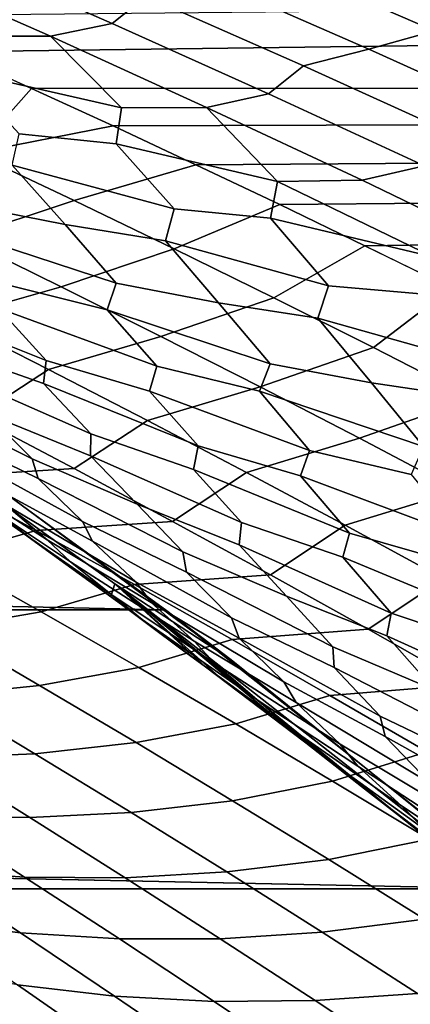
# Model space of a CAD drawing. Header units: metres. Extents: x -29 to 117, y -464 to 29.
# Tile 221 of 256: x 17.08 to 18.13, y 21.96 to 24.61. Entities that reach past the tile are written whole.
import ezdxf

# ---------------------------------------------------------------- set-up
doc = ezdxf.new("R2010")
doc.units = ezdxf.units.M
doc.layers.add('solid_24_501_056_XXX', color=7, linetype='CONTINUOUS')

msp = doc.modelspace()

# ---------------------------------------------------------------- linework, layer by layer
at = {"layer": 'solid_24_501_056_XXX'}
for points in [[(16.679907, 24.618874, 65.338333), (16.894476, 24.522814, 65.51413), (54.700001, 25.001925, 64.605705)], [(17.111801, 24.424105, 65.691719), (54.700001, 24.444395, 65.655457), (54.700001, 25.001925, 64.605705), (16.894476, 24.522814, 65.51413)], [(16.99618, 24.855261, 38.92358), (17.420856, 24.672689, 38.58242), (17.329138, 24.599197, 38.370171), (16.907183, 24.783676, 38.708374)], [(17.948088, 24.817102, 39.005638), (18.372736, 24.634642, 38.663017), (18.19619, 24.579161, 38.5256), (17.771933, 24.763323, 38.86705)], [(16.907183, 24.783676, 38.708374), (17.329138, 24.599197, 38.370171), (17.163122, 24.564186, 38.215912), (16.741755, 24.750523, 38.553112)], [(16.741755, 24.750523, 38.553112), (17.163122, 24.564186, 38.215912), (16.932508, 24.564482, 38.111813)], [(17.771933, 24.763323, 38.86705), (18.19619, 24.579161, 38.5256), (18.020018, 24.529274, 38.385586), (17.596148, 24.715174, 38.725945)], [(17.596148, 24.715174, 38.725945), (18.020018, 24.529274, 38.385586), (17.844337, 24.485018, 38.24308), (17.420856, 24.672689, 38.58242)], [(17.420856, 24.672689, 38.58242), (17.844337, 24.485018, 38.24308), (17.749863, 24.409689, 38.033821), (17.329138, 24.599197, 38.370171)], [(17.329138, 24.599197, 38.370171), (17.749863, 24.409689, 38.033821), (17.583231, 24.372854, 37.880619), (17.163122, 24.564186, 38.215912)], [(17.163122, 24.564186, 38.215912), (17.353884, 24.371294, 37.77586), (16.923819, 24.469721, 37.829491), (16.932508, 24.564482, 38.111813)], [(17.163122, 24.564186, 38.215912), (17.583231, 24.372854, 37.880619), (17.353884, 24.371294, 37.77586)], [(18.19619, 24.579161, 38.5256), (18.619215, 24.389801, 38.185863), (18.442625, 24.338209, 38.046997), (18.020018, 24.529274, 38.385586)], [(16.957016, 24.249701, 66.017021), (17.111801, 24.424105, 65.691719), (16.894476, 24.522814, 65.51413), (16.686878, 24.375183, 65.797668)], [(18.020018, 24.529274, 38.385586), (18.442625, 24.338209, 38.046997), (18.266533, 24.29221, 37.905556), (17.844337, 24.485018, 38.24308)], [(17.844337, 24.485018, 38.24308), (18.266533, 24.29221, 37.905556), (18.16927, 24.215124, 37.699329), (17.749863, 24.409689, 38.033821)], [(17.353884, 24.371294, 37.77586), (17.340109, 24.274687, 37.498333), (17.078581, 24.301208, 37.416683), (16.923819, 24.469721, 37.829491)], [(17.111801, 24.424105, 65.691719), (17.331863, 24.322691, 65.871078), (54.700001, 24.444395, 65.655457)], [(17.331863, 24.322691, 65.871078), (17.554764, 24.218386, 66.052391), (54.700001, 24.444395, 65.655457)], [(17.554764, 24.218386, 66.052391), (17.780596, 24.110994, 66.23587), (54.700001, 24.444395, 65.655457)], [(17.780596, 24.110994, 66.23587), (18.009459, 24.000311, 66.421692), (54.700001, 24.444395, 65.655457)], [(18.009459, 24.000311, 66.421692), (18.241447, 23.886126, 66.610031), (54.700001, 24.444395, 65.655457)], [(16.957016, 24.249701, 66.017021), (17.331863, 24.322691, 65.871078), (17.111801, 24.424105, 65.691719)], [(17.749863, 24.409689, 38.033821), (18.16927, 24.215124, 37.699329), (18.001995, 24.176498, 37.547237), (17.583231, 24.372854, 37.880619)], [(17.583231, 24.372854, 37.880619), (17.773888, 24.173077, 37.441883), (17.340109, 24.274687, 37.498333), (17.353884, 24.371294, 37.77586)], [(17.583231, 24.372854, 37.880619), (18.001995, 24.176498, 37.547237), (17.773888, 24.173077, 37.441883)], [(16.957016, 24.249701, 66.017021), (17.226656, 24.122019, 66.235611), (17.554764, 24.218386, 66.052391), (17.331863, 24.322691, 65.871078)], [(17.340109, 24.274687, 37.498333), (17.495735, 24.099295, 37.085876), (17.060205, 24.217209, 37.141163), (17.078581, 24.301208, 37.416683)], [(17.773888, 24.173077, 37.441883), (17.754993, 24.074739, 37.169167), (17.495735, 24.099295, 37.085876), (17.340109, 24.274687, 37.498333)], [(17.226656, 24.122019, 66.235611), (16.957016, 24.249701, 66.017021), (16.654474, 24.150703, 66.244713), (16.923666, 24.02124, 66.461922)], [(17.060205, 24.217209, 37.141163), (17.202354, 24.057091, 36.738247), (16.923376, 24.112289, 36.668087), (16.787434, 24.262791, 37.066723)], [(17.495735, 24.099295, 37.085876), (17.472427, 24.013578, 36.814857), (17.202354, 24.057091, 36.738247), (17.060205, 24.217209, 37.141163)], [(17.226656, 24.122019, 66.235611), (17.495766, 23.99213, 66.453438), (17.780596, 24.110994, 66.23587), (17.554764, 24.218386, 66.052391)], [(18.16927, 24.215124, 37.699329), (18.587265, 24.015471, 37.366703), (18.419321, 23.975086, 37.215771), (18.001995, 24.176498, 37.547237)], [(17.773888, 24.173077, 37.441883), (18.192429, 23.969803, 37.10989), (17.754993, 24.074739, 37.169167)], [(18.419321, 23.975086, 37.215771), (18.192429, 23.969803, 37.10989), (17.773888, 24.173077, 37.441883), (18.001995, 24.176498, 37.547237)], [(17.202354, 24.057091, 36.738247), (17.339743, 23.899519, 36.339291), (16.904425, 24.042206, 36.392033), (16.923376, 24.112289, 36.668087)], [(17.495766, 23.99213, 66.453438), (17.226656, 24.122019, 66.235611), (16.923666, 24.02124, 66.461922), (17.192308, 23.889597, 66.678322)], [(17.764318, 23.860022, 66.670486), (18.009459, 24.000311, 66.421692), (17.780596, 24.110994, 66.23587), (17.495766, 23.99213, 66.453438)], [(17.754993, 24.074739, 37.169167), (17.911375, 23.892414, 36.757145), (17.472427, 24.013578, 36.814857), (17.495735, 24.099295, 37.085876)], [(17.472427, 24.013578, 36.814857), (17.615711, 23.846497, 36.411934), (17.339743, 23.899519, 36.339291), (17.202354, 24.057091, 36.738247)], [(18.192429, 23.969803, 37.10989), (18.16839, 23.869848, 36.841999), (17.911375, 23.892414, 36.757145), (17.754993, 24.074739, 37.169167)], [(17.339743, 23.899519, 36.339291), (17.315828, 23.827801, 36.067547), (17.036119, 23.897087, 35.997139), (16.904425, 24.042206, 36.392033)], [(17.192308, 23.889597, 66.678322), (16.923666, 24.02124, 66.461922), (16.621906, 23.936323, 66.696243), (16.890081, 23.802849, 66.911369)], [(17.911375, 23.892414, 36.757145), (17.88311, 23.80509, 36.490646), (17.615711, 23.846497, 36.411934), (17.472427, 24.013578, 36.814857)], [(17.764318, 23.860022, 66.670486), (17.495766, 23.99213, 66.453438), (17.192308, 23.889597, 66.678322), (17.460369, 23.755762, 66.893913)], [(18.032284, 23.725685, 66.886757), (18.241447, 23.886126, 66.610031), (18.009459, 24.000311, 66.421692), (17.764318, 23.860022, 66.670486)], [(17.021986, 23.831635, 35.717464), (17.151321, 23.691216, 35.325161), (16.738262, 23.856207, 35.360065), (16.740129, 23.916746, 35.648933)], [(17.315828, 23.827801, 36.067547), (17.449057, 23.675493, 35.67215), (17.021986, 23.831635, 35.717464), (17.036119, 23.897087, 35.997139)], [(17.615711, 23.846497, 36.411934), (17.754433, 23.681786, 36.012764), (17.315828, 23.827801, 36.067547), (17.339743, 23.899519, 36.339291)], [(17.460369, 23.755762, 66.893913), (17.192308, 23.889597, 66.678322), (16.890081, 23.802849, 66.911369), (17.157654, 23.667212, 67.125641)], [(18.16839, 23.869848, 36.841999), (18.325415, 23.680534, 36.430515), (17.88311, 23.80509, 36.490646), (17.911375, 23.892414, 36.757145)], [(18.299633, 23.589106, 67.102242), (18.476662, 23.768221, 66.801071), (18.241447, 23.886126, 66.610031), (18.032284, 23.725685, 66.886757)], [(17.151321, 23.691216, 35.325161), (17.143991, 23.629238, 35.040771), (16.863884, 23.727858, 34.971317), (16.738262, 23.856207, 35.360065)], [(18.032284, 23.725685, 66.886757), (17.764318, 23.860022, 66.670486), (17.460369, 23.755762, 66.893913), (17.727823, 23.619726, 67.108681)], [(17.88311, 23.80509, 36.490646), (18.02742, 23.630981, 36.087822), (17.754433, 23.681786, 36.012764), (17.615711, 23.846497, 36.411934)], [(17.449057, 23.675493, 35.67215), (17.429733, 23.608545, 35.396851), (17.151321, 23.691216, 35.325161), (17.021986, 23.831635, 35.717464)], [(17.754433, 23.681786, 36.012764), (17.725534, 23.60854, 35.745354), (17.449057, 23.675493, 35.67215), (17.315828, 23.827801, 36.067547)], [(17.325354, 23.055014, 30.838184), (17.336634, 23.089563, 27.139278), (16.35688, 23.79368, 27.139278), (17.133001, 23.194666, 31.096849)], [(17.649778, 22.88439, 20), (16.672565, 23.605837, 20), (16.35688, 23.79368, 27.139278), (17.336634, 23.089563, 27.139278)], [(17.073698, 23.237213, 31.176533), (17.133001, 23.194666, 31.096849), (16.35688, 23.79368, 27.139278)], [(16.962204, 23.5396, 67.449181), (17.157654, 23.667212, 67.125641), (16.890081, 23.802849, 66.911369), (16.696482, 23.677391, 67.23732)], [(18.325415, 23.680534, 36.430515), (18.29217, 23.591713, 36.16856), (18.02742, 23.630981, 36.087822), (17.88311, 23.80509, 36.490646)], [(17.727823, 23.619726, 67.108681), (17.460369, 23.755762, 66.893913), (17.157654, 23.667212, 67.125641), (17.424599, 23.5294, 67.339058)], [(17.472929, 23.019703, -99.5), (-17.472929, 23.019703, -99.5), (-16.493397, 23.731352, -99.5)], [(17.472929, 23.019703, -99.5), (-16.493397, 23.731352, -99.5), (16.493397, 23.731352, -99.5)], [(16.493397, 23.731352, -99.5), (16.672565, 23.605837, 20), (17.649778, 22.88439, 20), (17.472929, 23.019703, -99.5)], [(17.143991, 23.629238, 35.040771), (17.271387, 23.493509, 34.651089), (16.869566, 23.670198, 34.677711), (16.863884, 23.727858, 34.971317)], [(18.299633, 23.589106, 67.102242), (18.032284, 23.725685, 66.886757), (17.727823, 23.619726, 67.108681), (17.99464, 23.481478, 67.322624)], [(17.429733, 23.608545, 35.396851), (17.560661, 23.460808, 35.003895), (17.143991, 23.629238, 35.040771), (17.151321, 23.691216, 35.325161)], [(16.993061, 23.54697, 34.292206), (17.11401, 23.426413, 33.909664), (16.728178, 23.619928, 33.926861), (16.706135, 23.672462, 34.230625)], [(17.271387, 23.493509, 34.651089), (17.271305, 23.434591, 34.362091), (16.993061, 23.54697, 34.292206), (16.869566, 23.670198, 34.677711)], [(17.227272, 23.399677, 67.660156), (17.424599, 23.5294, 67.339058), (17.157654, 23.667212, 67.125641), (16.962204, 23.5396, 67.449181)], [(17.725534, 23.60854, 35.745354), (17.860188, 23.448967, 35.349571), (17.429733, 23.608545, 35.396851), (17.449057, 23.675493, 35.67215)], [(18.02742, 23.630981, 36.087822), (18.167362, 23.459061, 35.688553), (17.725534, 23.60854, 35.745354), (17.754433, 23.681786, 36.012764)], [(18.29217, 23.591713, 36.16856), (18.437393, 23.410519, 35.765945), (18.167362, 23.459061, 35.688553), (18.02742, 23.630981, 36.087822)], [(17.11401, 23.426413, 33.909664), (17.129787, 23.372812, 33.610748), (16.845034, 23.512587, 33.549496), (16.728178, 23.619928, 33.926861)], [(17.560661, 23.460808, 35.003895), (17.547855, 23.397503, 34.723988), (17.271387, 23.493509, 34.651089), (17.143991, 23.629238, 35.040771)], [(17.99464, 23.481478, 67.322624), (17.727823, 23.619726, 67.108681), (17.424599, 23.5294, 67.339058), (17.690886, 23.389402, 67.551605)], [(17.860188, 23.448967, 35.349571), (17.835657, 23.380638, 35.078659), (17.560661, 23.460808, 35.003895), (17.429733, 23.608545, 35.396851)], [(18.167362, 23.459061, 35.688553), (18.133463, 23.384396, 35.425495), (17.860188, 23.448967, 35.349571), (17.725534, 23.60854, 35.745354)], [(18.566338, 23.450274, 67.316917), (18.299633, 23.589106, 67.102242), (17.99464, 23.481478, 67.322624), (18.260794, 23.341005, 67.535728)], [(16.594732, 23.518761, 67.640907), (16.860193, 23.377092, 67.851631), (17.227272, 23.399677, 67.660156), (16.962204, 23.5396, 67.449181)], [(17.271305, 23.434591, 34.362091), (17.396673, 23.303827, 33.975468), (17.11401, 23.426413, 33.909664), (16.993061, 23.54697, 34.292206)], [(17.491657, 23.257607, 67.870224), (17.690886, 23.389402, 67.551605), (17.424599, 23.5294, 67.339058), (17.227272, 23.399677, 67.660156)], [(17.129787, 23.372812, 33.610748), (17.249035, 23.257566, 33.231655), (16.878738, 23.459837, 33.238945), (16.845034, 23.512587, 33.549496)], [(17.04108, 23.303459, 32.547165), (17.154415, 23.207626, 32.178154), (16.827482, 23.417074, 32.159355), (16.75663, 23.475605, 32.492859)], [(17.547855, 23.397503, 34.723988), (17.676912, 23.254313, 34.333496), (17.271305, 23.434591, 34.362091), (17.271387, 23.493509, 34.651089)], [(18.260794, 23.341005, 67.535728), (17.99464, 23.481478, 67.322624), (17.690886, 23.389402, 67.551605), (17.956488, 23.247211, 67.763275)], [(17.249035, 23.257566, 33.231655), (17.276033, 23.20401, 32.926212), (16.993824, 23.358158, 32.865578), (16.878738, 23.459837, 33.238945)], [(17.835657, 23.380638, 35.078659), (17.968063, 23.225504, 34.685169), (17.547855, 23.397503, 34.723988), (17.560661, 23.460808, 35.003895)], [(18.133463, 23.384396, 35.425495), (18.269423, 23.217489, 35.029438), (17.835657, 23.380638, 35.078659), (17.860188, 23.448967, 35.349571)], [(17.396673, 23.303827, 33.975468), (17.519751, 23.175467, 33.591553), (17.129787, 23.372812, 33.610748), (17.11401, 23.426413, 33.909664)], [(17.676912, 23.254313, 34.333496), (17.671057, 23.194254, 34.049107), (17.396673, 23.303827, 33.975468), (17.271305, 23.434591, 34.362091)], [(17.154415, 23.207626, 32.178154), (17.217407, 23.148827, 31.850546), (16.936087, 23.335678, 31.797695), (16.827482, 23.417074, 32.159355)], [(16.860193, 23.377092, 67.851631), (17.124956, 23.233295, 68.061409), (17.491657, 23.257607, 67.870224), (17.227272, 23.399677, 67.660156)], [(17.968063, 23.225504, 34.685169), (17.94977, 23.160984, 34.409756), (17.676912, 23.254313, 34.333496), (17.547855, 23.397503, 34.723988)], [(16.875704, 23.162388, 68.350296), (17.124956, 23.233295, 68.061409), (16.860193, 23.377092, 67.851631), (16.612099, 23.308241, 68.142044)], [(17.519751, 23.175467, 33.591553), (17.529261, 23.120924, 33.297478), (17.249035, 23.257566, 33.231655), (17.129787, 23.372812, 33.610748)], [(17.755335, 23.113384, 68.079384), (17.956488, 23.247211, 67.763275), (17.690886, 23.389402, 67.551605), (17.491657, 23.257607, 67.870224)], [(18.269423, 23.217489, 35.029438), (18.239674, 23.147886, 34.762924), (17.968063, 23.225504, 34.685169), (17.835657, 23.380638, 35.078659)], [(17.276033, 23.20401, 32.926212), (17.393677, 23.094215, 32.550858), (17.04108, 23.303459, 32.547165), (16.993824, 23.358158, 32.865578)], [(18.526253, 23.198299, 67.747986), (18.260794, 23.341005, 67.535728), (17.956488, 23.247211, 67.763275), (18.221378, 23.102814, 67.97406)], [(17.217407, 23.148827, 31.850546), (17.329105, 23.058943, 31.486185), (17.025955, 23.26993, 31.452805), (16.936087, 23.335678, 31.797695)], [(17.393677, 23.094215, 32.550858), (17.433708, 23.039019, 32.237881), (17.154415, 23.207626, 32.178154), (17.04108, 23.303459, 32.547165)], [(17.671057, 23.194254, 34.049107), (17.798183, 23.055872, 33.66148), (17.519751, 23.175467, 33.591553), (17.396673, 23.303827, 33.975468)], [(17.329105, 23.058943, 31.486185), (17.410366, 22.993378, 31.14773), (17.073698, 23.237213, 31.176533), (17.025955, 23.26993, 31.452805)], [(17.138565, 23.014427, 68.557564), (17.388994, 23.08736, 68.270233), (17.124956, 23.233295, 68.061409), (16.875704, 23.162388, 68.350296)], [(17.410366, 22.993378, 31.14773), (17.133001, 23.194666, 31.096849), (17.073698, 23.237213, 31.176533)], [(17.124956, 23.233295, 68.061409), (17.388994, 23.08736, 68.270233), (17.755335, 23.113384, 68.079384), (17.491657, 23.257607, 67.870224)], [(17.529261, 23.120924, 33.297478), (17.650776, 22.997675, 32.916779), (17.276033, 23.20401, 32.926212), (17.249035, 23.257566, 33.231655)], [(17.94977, 23.160984, 34.409756), (18.080374, 23.010254, 34.018566), (17.671057, 23.194254, 34.049107), (17.676912, 23.254313, 34.333496)], [(18.018276, 22.966995, 68.287621), (18.221378, 23.102814, 67.97406), (17.956488, 23.247211, 67.763275), (17.755335, 23.113384, 68.079384)], [(17.433708, 23.039019, 32.237881), (17.549791, 22.934835, 31.86661), (17.217407, 23.148827, 31.850546), (17.154415, 23.207626, 32.178154)], [(18.239674, 23.147886, 34.762924), (18.373444, 22.985283, 34.369015), (17.94977, 23.160984, 34.409756), (17.968063, 23.225504, 34.685169)], [(17.410366, 22.993378, 31.14773), (17.520954, 22.909203, 30.787973), (17.325354, 23.055014, 30.838184), (17.133001, 23.194666, 31.096849)], [(17.650776, 22.997675, 32.916779), (17.671072, 22.943443, 32.616425), (17.393677, 23.094215, 32.550858), (17.276033, 23.20401, 32.926212)], [(18.080374, 23.010254, 34.018566), (18.068741, 22.949169, 33.738785), (17.798183, 23.055872, 33.66148), (17.671057, 23.194254, 34.049107)], [(16.872257, 22.967978, 68.83609), (17.138565, 23.014427, 68.557564), (16.875704, 23.162388, 68.350296), (16.610306, 23.117979, 68.629997)], [(17.798183, 23.055872, 33.66148), (17.923267, 22.919613, 33.276318), (17.529261, 23.120924, 33.297478), (17.519751, 23.175467, 33.591553)], [(18.373444, 22.985283, 34.369015), (18.349655, 22.919662, 34.098103), (18.080374, 23.010254, 34.018566), (17.94977, 23.160984, 34.409756)], [(17.549791, 22.934835, 31.86661), (17.604942, 22.875916, 31.544851), (17.329105, 23.058943, 31.486185), (17.217407, 23.148827, 31.850546)], [(17.388994, 23.08736, 68.270233), (17.652281, 22.939278, 68.478096), (18.018276, 22.966995, 68.287621), (17.755335, 23.113384, 68.079384)], [(17.923267, 22.919613, 33.276318), (17.926514, 22.864252, 32.987072), (17.650776, 22.997675, 32.916779), (17.529261, 23.120924, 33.297478)], [(18.280455, 22.818434, 68.494934), (18.485531, 22.9562, 68.183952), (18.221378, 23.102814, 67.97406), (18.018276, 22.966995, 68.287621)], [(17.400652, 22.864349, 68.763824), (17.652281, 22.939278, 68.478096), (17.388994, 23.08736, 68.270233), (17.138565, 23.014427, 68.557564)], [(17.325354, 23.055014, 30.838184), (17.580059, 22.866159, 30.495449), (17.336634, 23.089563, 27.139278)], [(18.359173, 22.259451, 29.449526), (18.286116, 22.345129, 27.139278), (17.336634, 23.089563, 27.139278), (18.112242, 22.456606, 29.780212)], [(18.595812, 22.122517, 20), (17.649778, 22.88439, 20), (17.336634, 23.089563, 27.139278), (18.286116, 22.345129, 27.139278)], [(18.097296, 22.468393, 29.800261), (18.112242, 22.456606, 29.780212), (17.336634, 23.089563, 27.139278)], [(17.837482, 22.670626, 30.149187), (18.097296, 22.468393, 29.800261), (17.336634, 23.089563, 27.139278)], [(17.624035, 22.833092, 30.436275), (17.837482, 22.670626, 30.149187), (17.336634, 23.089563, 27.139278)], [(17.580059, 22.866159, 30.495449), (17.624035, 22.833092, 30.436275), (17.336634, 23.089563, 27.139278)], [(17.671072, 22.943443, 32.616425), (17.791149, 22.825424, 32.239216), (17.433708, 23.039019, 32.237881), (17.393677, 23.094215, 32.550858)], [(17.520954, 22.909203, 30.787973), (17.580059, 22.866159, 30.495449), (17.325354, 23.055014, 30.838184)], [(17.604942, 22.875916, 31.544851), (17.719603, 22.77742, 31.177927), (17.410366, 22.993378, 31.14773), (17.329105, 23.058943, 31.486185)], [(18.068741, 22.949169, 33.738785), (18.197506, 22.803085, 33.350281), (17.923267, 22.919613, 33.276318), (17.798183, 23.055872, 33.66148)], [(17.791149, 22.825424, 32.239216), (17.823965, 22.769873, 31.931644), (17.549791, 22.934835, 31.86661), (17.433708, 23.039019, 32.237881)], [(18.42173, 22.267677, -99.5), (-18.42173, 22.267677, -99.5), (-17.472929, 23.019703, -99.5)], [(18.42173, 22.267677, -99.5), (-17.472929, 23.019703, -99.5), (17.472929, 23.019703, -99.5)], [(17.133419, 22.815884, 69.041145), (17.400652, 22.864349, 68.763824), (17.138565, 23.014427, 68.557564), (16.872257, 22.967978, 68.83609)], [(17.472929, 23.019703, -99.5), (17.649778, 22.88439, 20), (18.595812, 22.122517, 20), (18.42173, 22.267677, -99.5)], [(17.926514, 22.864252, 32.987072), (18.050171, 22.732901, 32.6049), (17.671072, 22.943443, 32.616425), (17.650776, 22.997675, 32.916779)], [(18.349655, 22.919662, 34.098103), (18.481686, 22.761312, 33.706337), (18.068741, 22.949169, 33.738785), (18.080374, 23.010254, 34.018566)], [(16.861744, 22.788198, 69.317932), (17.133419, 22.815884, 69.041145), (16.872257, 22.967978, 68.83609), (16.601381, 22.942348, 69.113823)], [(17.719603, 22.77742, 31.177927), (17.79228, 22.7122, 30.84585), (17.520954, 22.909203, 30.787973), (17.410366, 22.993378, 31.14773)], [(17.652281, 22.939278, 68.478096), (17.914787, 22.789038, 68.68499), (18.280455, 22.818434, 68.494934), (18.018276, 22.966995, 68.287621)], [(18.050171, 22.732901, 32.6049), (18.063774, 22.678123, 32.309612), (17.791149, 22.825424, 32.239216), (17.671072, 22.943443, 32.616425)], [(18.481686, 22.761312, 33.706337), (18.464273, 22.699326, 33.43116), (18.197506, 22.803085, 33.350281), (18.068741, 22.949169, 33.738785)], [(17.661938, 22.712145, 68.969093), (17.914787, 22.789038, 68.68499), (17.652281, 22.939278, 68.478096), (17.400652, 22.864349, 68.763824)], [(17.823965, 22.769873, 31.931644), (17.942669, 22.657221, 31.558247), (17.604942, 22.875916, 31.544851), (17.549791, 22.934835, 31.86661)], [(18.197506, 22.803085, 33.350281), (18.324474, 22.658836, 32.963993), (17.926514, 22.864252, 32.987072), (17.923267, 22.919613, 33.276318)], [(17.79228, 22.7122, 30.84585), (17.906044, 22.619135, 30.483227), (17.580059, 22.866159, 30.495449), (17.520954, 22.909203, 30.787973)], [(17.393761, 22.661692, 69.245163), (17.661938, 22.712145, 68.969093), (17.400652, 22.864349, 68.763824), (17.133419, 22.815884, 69.041145)], [(17.906044, 22.619135, 30.483227), (17.624035, 22.833092, 30.436275), (17.580059, 22.866159, 30.495449)], [(17.942669, 22.657221, 31.558247), (17.989998, 22.598333, 31.242294), (17.719603, 22.77742, 31.177927), (17.604942, 22.875916, 31.544851)], [(18.324474, 22.658836, 32.963993), (18.321457, 22.602783, 32.679565), (18.050171, 22.732901, 32.6049), (17.926514, 22.864252, 32.987072)], [(17.121269, 22.631973, 69.520958), (17.393761, 22.661692, 69.245163), (17.133419, 22.815884, 69.041145), (16.861744, 22.788198, 69.317932)], [(17.906044, 22.619135, 30.483227), (17.999832, 22.5438, 30.138327), (17.837482, 22.670626, 30.149187), (17.624035, 22.833092, 30.436275)], [(18.063774, 22.678123, 32.309612), (18.186152, 22.551777, 31.930687), (17.823965, 22.769873, 31.931644), (17.791149, 22.825424, 32.239216)], [(17.914787, 22.789038, 68.68499), (18.176487, 22.636631, 68.890907), (18.541842, 22.667688, 68.701302), (18.280455, 22.818434, 68.494934)], [(16.849308, 22.620649, 69.799324), (17.121269, 22.631973, 69.520958), (16.861744, 22.788198, 69.317932), (16.590527, 22.778959, 69.597069)], [(17.9224, 22.557806, 69.17334), (18.176487, 22.636631, 68.890907), (17.914787, 22.789038, 68.68499), (17.661938, 22.712145, 68.969093)], [(17.989998, 22.598333, 31.242294), (18.107487, 22.491102, 30.87295), (17.79228, 22.7122, 30.84585), (17.719603, 22.77742, 31.177927)], [(18.186152, 22.551777, 31.930687), (18.211771, 22.496008, 31.628487), (17.942669, 22.657221, 31.558247), (17.823965, 22.769873, 31.931644)], [(18.321457, 22.602783, 32.679565), (18.44713, 22.463232, 32.296051), (18.063774, 22.678123, 32.309612), (18.050171, 22.732901, 32.6049)], [(17.653257, 22.505392, 69.448128), (17.9224, 22.557806, 69.17334), (17.661938, 22.712145, 68.969093), (17.393761, 22.661692, 69.245163)], [(18.107487, 22.491102, 30.87295), (18.171612, 22.426394, 30.547194), (17.906044, 22.619135, 30.483227), (17.79228, 22.7122, 30.84585)], [(18.44713, 22.463232, 32.296051), (18.45405, 22.408043, 32.005806), (18.186152, 22.551777, 31.930687), (18.063774, 22.678123, 32.309612)], [(17.37993, 22.473663, 69.722908), (17.653257, 22.505392, 69.448128), (17.393761, 22.661692, 69.245163), (17.121269, 22.631973, 69.520958)], [(17.999832, 22.5438, 30.138327), (18.097296, 22.468393, 29.800261), (17.837482, 22.670626, 30.149187)], [(18.211771, 22.496008, 31.628487), (18.33296, 22.374777, 31.253098), (17.989998, 22.598333, 31.242294), (17.942669, 22.657221, 31.558247)], [(16.83741, 22.464264, 70.281609), (17.107206, 22.460279, 70.000458), (16.849308, 22.620649, 69.799324), (16.580225, 22.626747, 70.0811)], [(17.107206, 22.460279, 70.000458), (17.37993, 22.473663, 69.722908), (17.121269, 22.631973, 69.520958), (16.849308, 22.620649, 69.799324)], [(18.182009, 22.401323, 69.376572), (18.437353, 22.48205, 69.09584), (18.176487, 22.636631, 68.890907), (17.9224, 22.557806, 69.17334)], [(18.171612, 22.426394, 30.547194), (18.288408, 22.32431, 30.18187), (17.999832, 22.5438, 30.138327), (17.906044, 22.619135, 30.483227)], [(18.33296, 22.374777, 31.253098), (18.37249, 22.316072, 30.942907), (18.107487, 22.491102, 30.87295), (17.989998, 22.598333, 31.242294)], [(17.911882, 22.346975, 69.65004), (18.182009, 22.401323, 69.376572), (17.9224, 22.557806, 69.17334), (17.653257, 22.505392, 69.448128)], [(18.288408, 22.32431, 30.18187), (18.372726, 22.250103, 29.843992), (18.097296, 22.468393, 29.800261), (17.999832, 22.5438, 30.138327)], [(17.637705, 22.313265, 69.923759), (17.911882, 22.346975, 69.65004), (17.653257, 22.505392, 69.448128), (17.37993, 22.473663, 69.722908)], [(18.37249, 22.316072, 30.942907), (18.492661, 22.199986, 30.571299), (18.171612, 22.426394, 30.547194), (18.107487, 22.491102, 30.87295)], [(16.827614, 22.318384, 70.765419), (17.093672, 22.29973, 70.480957), (16.83741, 22.464264, 70.281609), (16.572046, 22.485065, 70.566544)], [(17.093672, 22.29973, 70.480957), (17.364201, 22.29784, 70.200462), (17.107206, 22.460279, 70.000458), (16.83741, 22.464264, 70.281609)], [(17.364201, 22.29784, 70.200462), (17.637705, 22.313265, 69.923759), (17.37993, 22.473663, 69.722908), (17.107206, 22.460279, 70.000458)], [(18.372726, 22.250103, 29.843992), (18.112242, 22.456606, 29.780212), (18.097296, 22.468393, 29.800261)], [(18.372726, 22.250103, 29.843992), (18.488655, 22.153362, 29.483213), (18.359173, 22.259451, 29.449526), (18.112242, 22.456606, 29.780212)], [(18.169609, 22.186438, 69.850891), (18.440737, 22.242689, 69.578773), (18.182009, 22.401323, 69.376572), (17.911882, 22.346975, 69.65004)], [(16.821117, 22.182499, 71.251068), (17.082216, 22.149666, 70.963089), (16.827614, 22.318384, 70.765419), (16.567196, 22.353399, 71.053741)], [(17.894562, 22.150766, 70.12352), (18.169609, 22.186438, 69.850891), (17.911882, 22.346975, 69.65004), (17.637705, 22.313265, 69.923759)], [(17.082216, 22.149666, 70.963089), (17.348984, 22.133141, 70.679146), (17.093672, 22.29973, 70.480957), (16.827614, 22.318384, 70.765419)], [(17.62026, 22.133326, 70.399338), (17.894562, 22.150766, 70.12352), (17.637705, 22.313265, 69.923759), (17.364201, 22.29784, 70.200462)], [(17.348984, 22.133141, 70.679146), (17.62026, 22.133326, 70.399338), (17.364201, 22.29784, 70.200462), (17.093672, 22.29973, 70.480957)], [(19.337824, 21.476927, -99.5), (-19.337824, 21.476927, -99.5), (-18.42173, 22.267677, -99.5)], [(19.337824, 21.476927, -99.5), (-18.42173, 22.267677, -99.5), (18.42173, 22.267677, -99.5)], [(17.074028, 22.009573, 71.447151), (17.335823, 21.978905, 71.159546), (17.082216, 22.149666, 70.963089), (16.821117, 22.182499, 71.251068)], [(18.150475, 21.986164, 70.322166), (18.426411, 22.023766, 70.050667), (18.169609, 22.186438, 69.850891), (17.894562, 22.150766, 70.12352)], [(17.335823, 21.978905, 71.159546), (17.603319, 21.964489, 70.876152), (17.348984, 22.133141, 70.679146), (17.082216, 22.149666, 70.963089)], [(17.87536, 21.966728, 70.597069), (18.150475, 21.986164, 70.322166), (17.894562, 22.150766, 70.12352), (17.62026, 22.133326, 70.399338)], [(17.603319, 21.964489, 70.876152), (17.87536, 21.966728, 70.597069), (17.62026, 22.133326, 70.399338), (17.348984, 22.133141, 70.679146)], [(17.070251, 21.878891, 71.933426), (17.325903, 21.834616, 71.641975), (17.074028, 22.009573, 71.447151), (16.819065, 22.056049, 71.738846)], [(17.325903, 21.834616, 71.641975), (17.588411, 21.806095, 71.354774), (17.335823, 21.978905, 71.159546), (17.074028, 22.009573, 71.447151)], [(17.588411, 21.806095, 71.354774), (17.856649, 21.793772, 71.07196), (17.603319, 21.964489, 70.876152), (17.335823, 21.978905, 71.159546)], [(17.856649, 21.793772, 71.07196), (18.129471, 21.798042, 70.793648), (17.87536, 21.966728, 70.597069), (17.603319, 21.964489, 70.876152)], [(18.129471, 21.798042, 70.793648), (18.405418, 21.819447, 70.519699), (18.150475, 21.986164, 70.322166), (17.87536, 21.966728, 70.597069)]]:
    msp.add_3dface(points, dxfattribs=at)

doc.saveas('drawing.dxf')
